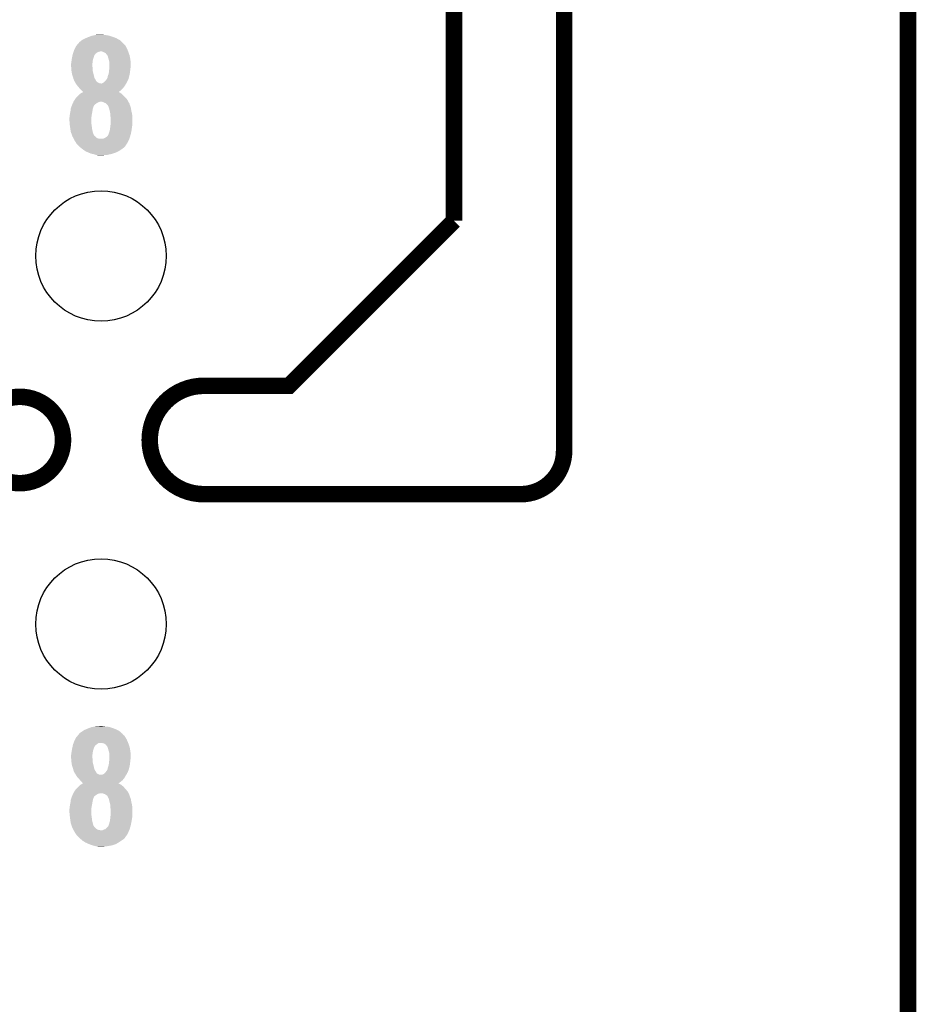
# Model space of a CAD drawing. Extents: x -1.3 to 24.2, y -3.9 to 39.2.
# Tile 19 of 26: x 15.9 to 24.2, y 19.7 to 28.8. Entities that reach past the tile are written whole.
import ezdxf

# ---------------------------------------------------------------- set-up
doc = ezdxf.new("R2010")
doc.units = 0
doc.layers.get('0').update_dxf_attribs({"linetype": 'CONTINUOUS'})
for name, color, linetype in [('ECC608_TRUST_CLICK_V100_GKO', 5, 'CONTINUOUS'), ('ECC608_TRUST_CLICK_V100_GTO', 14, 'CONTINUOUS'), ('ECC608_TRUST_CLICK_V100_GTS', 12, 'CONTINUOUS')]:
    doc.layers.add(name, color=color, linetype=linetype)

# ---------------------------------------------------------------- blocks, each defined once
blk = doc.blocks.new('ROUND_36')
blk.add_circle((0, 0), 0.602)

msp = doc.modelspace()

# ---------------------------------------------------------------- linework, layer by layer
at = {"layer": 'ECC608_TRUST_CLICK_V100_GKO', "const_width": 0.1524}
for points in [[(20.955, 24.80056), (20.955, 39.116), (21.844, 39.116)], [(19.939, 26.924), (19.939, 37.973)], [(24.13, -1.27), (24.13, 36.83)], [(17.63014, 25.4), (18.415, 25.4), (19.939, 26.924)], [(17.63014, 24.39924), (20.55622, 24.39924)]]:
    msp.add_lwpolyline(points, dxfattribs=at)
for points in [[(17.63014, 25.4, 1), (17.63014, 24.39924)], [(20.55622, 24.39924, 0.4160804), (20.955, 24.80056)]]:
    msp.add_lwpolyline(points, format="xyb", dxfattribs=at)
msp.add_lwpolyline([(15.5321, 24.89962, 1), (16.32966, 24.89962, 1)], format="xyb", close=True, dxfattribs=at)
at = {"layer": 'ECC608_TRUST_CLICK_V100_GTO'}
for points in [[(16.623664, 28.6385), (16.63446, 28.64104), (16.7259, 28.6385), (16.703042, 28.64104)], [(16.63446, 28.64104), (16.680178, 28.64358), (16.703042, 28.64104), (16.692882, 28.64358)], [(16.451582, 28.53944), (16.465434, 28.55468), (16.906242, 28.53944), (16.89354, 28.55468)], [(16.465434, 28.55468), (16.476978, 28.56738), (16.89354, 28.55468), (16.88084, 28.56738)], [(16.476978, 28.56738), (16.476982, 28.567384), (16.88084, 28.56738), (16.880836, 28.567384)], [(16.476982, 28.567384), (16.479524, 28.57246), (16.880836, 28.567384), (16.875252, 28.57246)], [(16.479524, 28.57246), (16.48968, 28.58008), (16.875252, 28.57246), (16.86687, 28.58008)], [(16.48968, 28.58008), (16.504916, 28.592778), (16.86687, 28.58008), (16.8529, 28.592778)], [(16.504916, 28.592778), (16.504922, 28.592782), (16.8529, 28.592778), (16.852894, 28.592782)], [(16.504922, 28.592782), (16.52778, 28.60548), (16.852894, 28.592782), (16.829316, 28.60548)], [(16.52778, 28.60548), (16.539972, 28.61056), (16.829316, 28.60548), (16.819882, 28.61056)], [(16.539972, 28.61056), (16.55826, 28.61818), (16.819882, 28.61056), (16.80007, 28.61818)], [(16.55826, 28.61818), (16.571468, 28.62326), (16.80007, 28.61818), (16.78686, 28.62326)], [(16.571468, 28.62326), (16.591282, 28.63088), (16.78686, 28.62326), (16.763998, 28.63088)], [(16.591282, 28.63088), (16.602068, 28.633418), (16.763998, 28.63088), (16.756382, 28.633418)], [(16.602068, 28.633418), (16.623664, 28.6385), (16.756382, 28.633418), (16.7259, 28.6385)], [(16.417584, 28.453084), (16.420516, 28.465782), (16.619224, 28.453084), (16.629382, 28.465782)], [(16.420516, 28.465782), (16.421102, 28.46832), (16.629382, 28.465782), (16.632766, 28.46832)], [(16.421102, 28.46832), (16.425636, 28.48102), (16.632766, 28.46832), (16.649702, 28.48102)], [(16.425636, 28.48102), (16.426542, 28.483558), (16.649702, 28.48102), (16.65732, 28.483558)], [(16.426542, 28.483558), (16.42745, 28.4861), (16.65732, 28.483558), (16.667478, 28.4861)], [(16.42745, 28.4861), (16.428358, 28.48864), (16.667478, 28.4861), (16.675104, 28.48864)], [(16.428358, 28.48864), (16.4338, 28.50388), (16.930582, 28.48864), (16.924232, 28.50388)], [(16.4338, 28.50388), (16.44015, 28.51658), (16.924232, 28.50388), (16.91894, 28.51658)], [(16.44015, 28.51658), (16.45158, 28.539438), (16.91894, 28.51658), (16.906242, 28.539438)], [(16.45158, 28.539438), (16.451582, 28.53944), (16.906242, 28.539438), (16.906242, 28.53944)], [(16.692874, 28.4861), (16.680178, 28.48864), (16.93164, 28.4861), (16.930582, 28.48864)], [(16.692882, 28.486098), (16.692874, 28.4861), (16.931642, 28.486098), (16.93164, 28.4861)], [(16.705582, 28.48102), (16.692882, 28.486098), (16.933456, 28.48102), (16.931642, 28.486098)], [(16.72336, 28.470856), (16.705582, 28.48102), (16.937084, 28.470856), (16.933456, 28.48102)], [(16.73352, 28.45816), (16.72336, 28.470856), (16.94162, 28.45816), (16.937084, 28.470856)], [(16.7386, 28.453076), (16.73352, 28.45816), (16.943434, 28.453076), (16.94162, 28.45816)], [(16.40332, 28.371802), (16.405224, 28.37942), (16.60144, 28.371802), (16.60144, 28.37942)], [(16.40332, 28.359098), (16.40332, 28.371802), (16.60144, 28.359098), (16.60144, 28.371802)], [(16.405224, 28.37942), (16.40586, 28.381962), (16.60144, 28.37942), (16.601756, 28.381962)], [(16.40586, 28.381962), (16.407834, 28.39974), (16.601756, 28.381962), (16.60398, 28.39974)], [(16.407834, 28.39974), (16.4084, 28.40482), (16.60398, 28.39974), (16.604826, 28.40482)], [(16.4084, 28.40482), (16.410092, 28.414982), (16.604826, 28.40482), (16.606522, 28.414982)], [(16.410092, 28.414982), (16.41348, 28.4353), (16.606522, 28.414982), (16.613292, 28.4353)], [(16.41348, 28.4353), (16.415824, 28.44546), (16.613292, 28.4353), (16.61668, 28.44546)], [(16.415824, 28.44546), (16.416998, 28.450544), (16.61668, 28.44546), (16.61922, 28.450544)], [(16.416998, 28.450544), (16.417584, 28.453084), (16.61922, 28.450544), (16.619224, 28.453084)], [(16.739616, 28.450538), (16.7386, 28.453076), (16.94434, 28.450538), (16.943434, 28.453076)], [(16.743682, 28.44038), (16.739616, 28.450538), (16.946246, 28.44038), (16.94434, 28.450538)], [(16.74876, 28.4226), (16.743682, 28.44038), (16.94958, 28.4226), (16.946246, 28.44038)], [(16.751936, 28.4099), (16.74876, 28.4226), (16.95196, 28.4099), (16.94958, 28.4226)], [(16.75638, 28.392118), (16.751936, 28.4099), (16.952948, 28.392118), (16.95196, 28.4099)], [(16.75638, 28.364182), (16.75638, 28.392118), (16.9545, 28.364182), (16.952948, 28.392118)], [(16.40459, 28.343862), (16.40332, 28.359098), (16.60144, 28.343862), (16.60144, 28.359098)], [(16.405438, 28.333702), (16.40459, 28.343862), (16.60398, 28.333702), (16.60144, 28.343862)], [(16.40586, 28.32862), (16.405438, 28.333702), (16.60398, 28.32862), (16.60398, 28.333702)], [(16.407938, 28.305762), (16.40586, 28.32862), (16.60398, 28.305762), (16.60398, 28.32862)], [(16.4084, 28.30068), (16.407938, 28.305762), (16.605366, 28.30068), (16.60398, 28.305762)], [(16.412974, 28.27782), (16.4084, 28.30068), (16.6116, 28.27782), (16.605366, 28.30068)], [(16.41348, 28.275282), (16.412974, 28.27782), (16.612186, 28.275282), (16.6116, 28.27782)], [(16.74368, 28.26258), (16.751298, 28.280358), (16.9418, 28.26258), (16.945354, 28.280358)], [(16.751298, 28.280358), (16.752144, 28.287982), (16.945354, 28.280358), (16.94688, 28.287982)], [(16.752144, 28.287982), (16.75384, 28.30322), (16.94688, 28.287982), (16.948572, 28.30322)], [(16.75384, 28.30322), (16.754602, 28.31084), (16.948572, 28.30322), (16.94942, 28.31084)], [(16.754602, 28.31084), (16.75638, 28.32862), (16.94942, 28.31084), (16.951642, 28.32862)], [(16.75638, 28.34894), (16.75638, 28.364182), (16.9545, 28.34894), (16.9545, 28.364182)], [(16.75638, 28.33116), (16.75638, 28.34894), (16.95196, 28.33116), (16.9545, 28.34894)], [(16.75638, 28.32862), (16.75638, 28.33116), (16.951642, 28.32862), (16.95196, 28.33116)], [(16.4211, 28.25242), (16.41348, 28.275282), (16.617462, 28.25242), (16.612186, 28.275282)], [(16.423276, 28.244804), (16.4211, 28.25242), (16.619218, 28.244804), (16.617462, 28.25242)], [(16.426178, 28.23464), (16.423276, 28.244804), (16.624762, 28.23464), (16.619218, 28.244804)], [(16.43126, 28.22194), (16.426178, 28.23464), (16.631688, 28.22194), (16.624762, 28.23464)], [(16.432956, 28.21686), (16.43126, 28.22194), (16.634458, 28.21686), (16.631688, 28.22194)], [(16.4338, 28.214324), (16.432956, 28.21686), (16.636362, 28.214324), (16.634458, 28.21686)], [(16.436338, 28.21178), (16.4338, 28.214324), (16.63827, 28.21178), (16.636362, 28.214324)], [(16.439158, 28.206704), (16.436338, 28.21178), (16.642078, 28.206704), (16.63827, 28.21178)], [(16.443394, 28.19908), (16.439158, 28.206704), (16.654778, 28.19908), (16.642078, 28.206704)], [(16.446216, 28.194002), (16.443394, 28.19908), (16.667478, 28.194002), (16.654778, 28.19908)], [(16.447628, 28.19146), (16.446216, 28.194002), (16.680178, 28.19146), (16.667478, 28.194002)], [(16.449038, 28.18892), (16.447628, 28.19146), (16.91132, 28.18892), (16.912844, 28.19146)], [(16.45811, 28.17622), (16.449038, 28.18892), (16.903702, 28.17622), (16.91132, 28.18892)], [(16.685256, 28.19146), (16.69288, 28.194), (16.912844, 28.19146), (16.914368, 28.194)], [(16.69288, 28.194), (16.705578, 28.201618), (16.914368, 28.194), (16.91894, 28.201618)], [(16.705578, 28.201618), (16.713194, 28.209236), (16.91894, 28.201618), (16.92148, 28.209236)], [(16.713194, 28.209236), (16.715738, 28.21178), (16.92148, 28.209236), (16.924018, 28.21178)], [(16.715738, 28.21178), (16.725898, 28.22194), (16.924018, 28.21178), (16.928534, 28.22194)], [(16.725898, 28.22194), (16.733518, 28.2321), (16.928534, 28.22194), (16.93305, 28.2321)], [(16.733518, 28.2321), (16.734786, 28.234638), (16.93305, 28.2321), (16.93418, 28.234638)], [(16.734786, 28.234638), (16.741138, 28.247338), (16.93418, 28.234638), (16.937642, 28.247338)], [(16.741138, 28.247338), (16.74368, 28.262578), (16.937642, 28.247338), (16.941798, 28.262578)], [(16.74368, 28.262578), (16.74368, 28.26258), (16.941798, 28.262578), (16.9418, 28.26258)], [(16.46174, 28.171138), (16.45811, 28.17622), (16.900312, 28.171138), (16.903702, 28.17622)], [(16.47045, 28.160978), (16.46174, 28.171138), (16.89354, 28.160978), (16.900312, 28.171138)], [(16.47698, 28.15336), (16.47045, 28.160978), (16.88701, 28.15336), (16.89354, 28.160978)], [(16.485448, 28.1432), (16.47698, 28.15336), (16.878302, 28.1432), (16.88701, 28.15336)], [(16.477404, 28.087322), (16.492218, 28.10002), (16.880838, 28.087322), (16.8656, 28.10002)], [(16.48968, 28.13812), (16.485448, 28.1432), (16.87322, 28.13812), (16.878302, 28.1432)], [(16.49984, 28.12796), (16.48968, 28.13812), (16.863058, 28.12796), (16.87322, 28.13812)], [(16.492218, 28.10002), (16.492222, 28.100022), (16.8656, 28.10002), (16.865598, 28.100022)], [(16.492222, 28.100022), (16.505916, 28.107638), (16.865598, 28.100022), (16.85544, 28.107638)], [(16.507458, 28.120342), (16.49984, 28.12796), (16.852934, 28.120342), (16.863058, 28.12796)], [(16.505916, 28.107638), (16.51505, 28.112718), (16.85544, 28.107638), (16.845284, 28.112718)], [(16.515072, 28.115264), (16.507458, 28.120342), (16.846186, 28.115264), (16.852934, 28.120342)], [(16.51505, 28.112718), (16.515054, 28.11272), (16.845284, 28.112718), (16.842806, 28.11272)], [(16.515054, 28.11272), (16.51508, 28.112734), (16.842806, 28.11272), (16.842824, 28.112734)], [(16.51508, 28.112734), (16.515072, 28.115264), (16.842824, 28.112734), (16.846186, 28.115264)], [(16.411956, 27.990802), (16.420088, 28.011122), (16.616684, 27.990802), (16.642082, 28.011122)], [(16.420088, 28.011122), (16.421104, 28.01366), (16.642082, 28.011122), (16.647158, 28.01366)], [(16.421104, 28.01366), (16.423636, 28.0162), (16.647158, 28.01366), (16.65224, 28.0162)], [(16.423636, 28.0162), (16.42364, 28.016204), (16.65224, 28.0162), (16.652248, 28.016204)], [(16.42364, 28.016204), (16.425332, 28.02128), (16.652248, 28.016204), (16.664938, 28.02128)], [(16.425332, 28.02128), (16.426178, 28.02382), (16.664938, 28.02128), (16.672564, 28.02382)], [(16.426178, 28.02382), (16.42618, 28.023822), (16.932918, 28.02382), (16.932916, 28.023822)], [(16.42618, 28.023822), (16.433796, 28.036518), (16.932916, 28.023822), (16.92656, 28.036518)], [(16.433796, 28.036518), (16.433798, 28.03652), (16.92656, 28.036518), (16.92656, 28.03652)], [(16.433798, 28.03652), (16.44396, 28.051762), (16.92656, 28.03652), (16.915128, 28.051762)], [(16.44396, 28.051762), (16.44831, 28.056838), (16.915128, 28.051762), (16.91132, 28.056838)], [(16.44831, 28.056838), (16.459198, 28.06954), (16.91132, 28.056838), (16.89862, 28.06954)], [(16.459198, 28.06954), (16.47444, 28.08478), (16.89862, 28.06954), (16.88338, 28.08478)], [(16.47444, 28.08478), (16.477404, 28.087322), (16.88338, 28.08478), (16.880838, 28.087322)], [(16.697962, 28.021278), (16.680178, 28.02382), (16.93419, 28.021278), (16.932918, 28.02382)], [(16.7132, 28.01366), (16.697962, 28.021278), (16.938004, 28.01366), (16.93419, 28.021278)], [(16.719546, 28.01112), (16.7132, 28.01366), (16.939274, 28.01112), (16.938004, 28.01366)], [(16.71959, 28.011102), (16.719546, 28.01112), (16.941804, 28.011102), (16.939274, 28.01112)], [(16.7259, 28.008576), (16.71959, 28.011102), (16.94231, 28.008576), (16.941804, 28.011102)], [(16.73606, 27.998418), (16.7259, 28.008576), (16.944342, 27.998418), (16.94231, 28.008576)], [(16.39316, 27.909518), (16.3957, 27.92222), (16.596076, 27.909518), (16.5989, 27.92222)], [(16.3957, 27.92222), (16.39824, 27.934918), (16.5989, 27.92222), (16.600714, 27.934918)], [(16.39824, 27.934918), (16.398748, 27.94), (16.600714, 27.934918), (16.60144, 27.94)], [(16.398748, 27.94), (16.400272, 27.95524), (16.60144, 27.94), (16.60398, 27.95524)], [(16.400272, 27.95524), (16.400782, 27.960322), (16.60398, 27.95524), (16.60525, 27.960322)], [(16.400782, 27.960322), (16.402626, 27.965398), (16.60525, 27.960322), (16.60652, 27.965398)], [(16.402626, 27.965398), (16.405398, 27.973018), (16.60652, 27.965398), (16.60906, 27.973018)], [(16.405398, 27.973018), (16.41094, 27.98826), (16.60906, 27.973018), (16.615594, 27.98826)], [(16.41094, 27.98826), (16.411956, 27.990802), (16.615594, 27.98826), (16.616684, 27.990802)], [(16.74368, 27.988258), (16.73606, 27.998418), (16.948406, 27.988258), (16.944342, 27.998418)], [(16.74495, 27.98572), (16.74368, 27.988258), (16.94942, 27.98572), (16.948406, 27.988258)], [(16.746222, 27.983178), (16.74495, 27.98572), (16.950374, 27.983178), (16.94942, 27.98572)], [(16.7513, 27.975556), (16.746222, 27.983178), (16.953232, 27.975556), (16.950374, 27.983178)], [(16.7513, 27.973016), (16.7513, 27.975556), (16.954184, 27.973016), (16.953232, 27.975556)], [(16.753478, 27.965398), (16.7513, 27.973016), (16.95704, 27.965398), (16.954184, 27.973016)], [(16.75638, 27.95524), (16.753478, 27.965398), (16.958056, 27.95524), (16.95704, 27.965398)], [(16.760192, 27.939998), (16.75638, 27.95524), (16.95958, 27.939998), (16.958056, 27.95524)], [(16.76146, 27.93492), (16.760192, 27.939998), (16.960966, 27.93492), (16.95958, 27.939998)], [(16.76654, 27.912058), (16.76146, 27.93492), (16.9672, 27.912058), (16.960966, 27.93492)], [(16.38808, 27.871422), (16.388926, 27.8765), (16.59128, 27.871422), (16.59128, 27.8765)], [(16.38808, 27.856178), (16.38808, 27.871422), (16.59128, 27.856178), (16.59128, 27.871422)], [(16.391172, 27.820622), (16.38808, 27.856178), (16.59128, 27.820622), (16.59128, 27.856178)], [(16.388926, 27.8765), (16.39062, 27.886658), (16.59128, 27.8765), (16.592408, 27.886658)], [(16.39062, 27.886658), (16.39203, 27.89936), (16.592408, 27.886658), (16.59382, 27.89936)], [(16.39203, 27.89936), (16.39316, 27.909518), (16.59382, 27.89936), (16.596076, 27.909518)], [(16.76654, 27.89428), (16.76654, 27.912058), (16.968682, 27.89428), (16.9672, 27.912058)], [(16.768128, 27.881582), (16.76654, 27.89428), (16.96974, 27.881582), (16.968682, 27.89428)], [(16.76908, 27.873958), (16.768128, 27.881582), (16.96974, 27.873958), (16.96974, 27.881582)], [(16.76908, 27.82062), (16.76908, 27.873958), (16.96974, 27.82062), (16.96974, 27.873958)], [(16.392498, 27.80538), (16.391172, 27.820622), (16.59382, 27.80538), (16.59128, 27.820622)], [(16.39316, 27.79776), (16.392498, 27.80538), (16.594774, 27.79776), (16.59382, 27.80538)], [(16.395066, 27.78506), (16.39316, 27.79776), (16.59636, 27.78506), (16.594774, 27.79776)], [(16.397734, 27.76728), (16.395066, 27.78506), (16.5989, 27.76728), (16.59636, 27.78506)], [(16.40078, 27.746962), (16.397734, 27.76728), (16.603416, 27.746962), (16.5989, 27.76728)], [(16.401678, 27.744418), (16.40078, 27.746962), (16.60398, 27.744418), (16.603416, 27.746962)], [(16.407952, 27.726644), (16.401678, 27.744418), (16.60906, 27.726644), (16.60398, 27.744418)], [(16.7513, 27.729176), (16.75384, 27.734258), (16.956022, 27.729176), (16.957038, 27.734258)], [(16.75384, 27.734258), (16.756382, 27.74442), (16.957038, 27.734258), (16.95907, 27.74442)], [(16.756382, 27.74442), (16.761458, 27.759658), (16.95907, 27.74442), (16.962118, 27.759658)], [(16.761458, 27.759662), (16.764, 27.77744), (16.96212, 27.759662), (16.964658, 27.77744)], [(16.761458, 27.759658), (16.761458, 27.759662), (16.962118, 27.759658), (16.96212, 27.759662)], [(16.764, 27.77744), (16.766222, 27.79522), (16.964658, 27.77744), (16.9672, 27.79522)], [(16.766222, 27.79522), (16.76654, 27.79776), (16.9672, 27.79522), (16.967708, 27.79776)], [(16.76654, 27.79776), (16.767668, 27.807918), (16.967708, 27.79776), (16.96974, 27.807918)], [(16.767668, 27.807918), (16.76908, 27.82062), (16.96974, 27.807918), (16.96974, 27.82062)], [(16.408848, 27.724106), (16.407952, 27.726644), (16.60906, 27.724106), (16.60906, 27.726644)], [(16.410642, 27.719022), (16.408848, 27.724106), (16.614136, 27.719022), (16.60906, 27.724106)], [(16.41333, 27.711406), (16.410642, 27.719022), (16.616678, 27.711406), (16.614136, 27.719022)], [(16.41602, 27.703782), (16.41333, 27.711406), (16.626838, 27.703782), (16.616678, 27.711406)], [(16.421438, 27.693624), (16.41602, 27.703782), (16.634458, 27.693624), (16.626838, 27.703782)], [(16.425504, 27.686), (16.421438, 27.693624), (16.647158, 27.686), (16.634458, 27.693624)], [(16.428212, 27.680922), (16.425504, 27.686), (16.662398, 27.680922), (16.647158, 27.686)], [(16.428214, 27.68092), (16.428212, 27.680922), (16.697956, 27.68092), (16.662398, 27.680922)], [(16.43634, 27.66568), (16.428214, 27.68092), (16.934686, 27.66568), (16.9418, 27.68092)], [(16.45041, 27.642818), (16.43634, 27.66568), (16.924018, 27.642818), (16.934686, 27.66568)], [(16.456658, 27.632662), (16.45041, 27.642818), (16.916986, 27.632662), (16.924018, 27.642818)], [(16.697956, 27.68092), (16.70812, 27.686), (16.9418, 27.68092), (16.943386, 27.686)], [(16.70812, 27.686), (16.72082, 27.69108), (16.943386, 27.686), (16.944974, 27.69108)], [(16.72082, 27.69108), (16.730978, 27.6987), (16.944974, 27.69108), (16.947356, 27.6987)], [(16.730978, 27.6987), (16.743678, 27.7114), (16.947356, 27.6987), (16.951324, 27.7114)], [(16.743678, 27.7114), (16.748758, 27.721558), (16.951324, 27.7114), (16.9545, 27.721558)], [(16.748758, 27.721558), (16.751298, 27.726636), (16.9545, 27.721558), (16.955514, 27.726636)], [(16.751298, 27.726636), (16.7513, 27.729176), (16.955514, 27.726636), (16.956022, 27.729176)], [(16.479522, 27.609798), (16.456658, 27.632662), (16.901158, 27.609798), (16.916986, 27.632662)], [(16.48206, 27.60726), (16.479522, 27.609798), (16.89862, 27.60726), (16.901158, 27.609798)], [(16.49476, 27.5971), (16.48206, 27.60726), (16.88846, 27.5971), (16.89862, 27.60726)], [(16.50746, 27.58694), (16.49476, 27.5971), (16.874236, 27.58694), (16.88846, 27.5971)], [(16.510954, 27.5844), (16.50746, 27.58694), (16.87068, 27.5844), (16.874236, 27.58694)], [(16.53191, 27.56916), (16.510954, 27.5844), (16.847818, 27.56916), (16.87068, 27.5844)], [(16.5354, 27.566622), (16.53191, 27.56916), (16.842742, 27.566622), (16.847818, 27.56916)], [(16.56334, 27.55392), (16.5354, 27.566622), (16.817338, 27.55392), (16.842742, 27.566622)], [(16.588738, 27.543762), (16.56334, 27.55392), (16.786864, 27.543762), (16.817338, 27.55392)], [(16.601444, 27.54122), (16.588738, 27.543762), (16.779238, 27.54122), (16.786864, 27.543762)], [(16.614138, 27.53868), (16.601444, 27.54122), (16.767808, 27.53868), (16.779238, 27.54122)], [(16.634456, 27.531062), (16.614138, 27.53868), (16.733526, 27.531062), (16.767808, 27.53868)], [(16.634472, 27.53106), (16.634456, 27.531062), (16.733518, 27.53106), (16.733526, 27.531062)], [(16.65478, 27.52852), (16.634472, 27.53106), (16.68018, 27.52852), (16.733518, 27.53106)], [(16.472744, 22.17928), (16.476974, 22.184356), (16.883384, 22.17928), (16.880842, 22.184356)], [(16.476974, 22.184356), (16.476982, 22.184364), (16.880842, 22.184356), (16.880834, 22.184364)], [(16.476982, 22.184364), (16.479524, 22.18944), (16.880834, 22.184364), (16.87525, 22.18944)], [(16.479524, 22.18944), (16.48968, 22.19706), (16.87525, 22.18944), (16.866868, 22.19706)], [(16.48968, 22.19706), (16.508726, 22.209758), (16.866868, 22.19706), (16.8529, 22.209758)], [(16.508726, 22.209758), (16.52778, 22.22246), (16.8529, 22.209758), (16.829316, 22.22246)], [(16.52778, 22.22246), (16.539972, 22.22754), (16.829316, 22.22246), (16.819882, 22.22754)], [(16.539972, 22.22754), (16.55826, 22.23516), (16.819882, 22.22754), (16.80007, 22.23516)], [(16.55826, 22.23516), (16.571468, 22.24024), (16.80007, 22.23516), (16.78686, 22.24024)], [(16.571468, 22.24024), (16.591282, 22.24786), (16.78686, 22.24024), (16.763998, 22.24786)], [(16.591282, 22.24786), (16.605662, 22.250398), (16.763998, 22.24786), (16.756382, 22.250398)], [(16.605662, 22.250398), (16.620066, 22.25294), (16.756382, 22.250398), (16.7259, 22.25294)], [(16.620066, 22.25294), (16.63446, 22.25548), (16.7259, 22.25294), (16.703042, 22.25548)], [(16.63446, 22.25548), (16.680178, 22.25802), (16.703042, 22.25548), (16.692882, 22.25802)], [(16.421102, 22.0853), (16.424728, 22.09546), (16.636152, 22.0853), (16.6497, 22.09546)], [(16.424728, 22.09546), (16.426542, 22.10054), (16.6497, 22.09546), (16.657324, 22.10054)], [(16.426542, 22.10054), (16.426544, 22.100542), (16.657324, 22.10054), (16.667482, 22.100542)], [(16.426544, 22.100542), (16.42745, 22.10308), (16.667482, 22.100542), (16.675104, 22.10308)], [(16.42745, 22.10308), (16.4338, 22.120862), (16.930582, 22.10308), (16.923174, 22.120862)], [(16.4338, 22.120862), (16.43927, 22.13102), (16.923174, 22.120862), (16.91894, 22.13102)], [(16.43927, 22.13102), (16.45158, 22.153878), (16.91894, 22.13102), (16.906244, 22.153878)], [(16.45158, 22.15388), (16.466394, 22.171658), (16.906242, 22.15388), (16.893542, 22.171658)], [(16.45158, 22.153878), (16.45158, 22.15388), (16.906244, 22.153878), (16.906242, 22.15388)], [(16.466394, 22.171658), (16.472744, 22.17928), (16.893542, 22.171658), (16.883384, 22.17928)], [(16.69288, 22.10054), (16.680178, 22.10308), (16.93164, 22.10054), (16.930582, 22.10308)], [(16.705582, 22.098), (16.69288, 22.10054), (16.932548, 22.098), (16.93164, 22.10054)], [(16.72336, 22.087836), (16.705582, 22.098), (16.936178, 22.087836), (16.932548, 22.098)], [(16.40586, 21.99894), (16.407552, 22.01418), (16.601802, 21.99894), (16.60398, 22.01418)], [(16.407552, 22.01418), (16.4084, 22.0218), (16.60398, 22.01418), (16.60525, 22.0218)], [(16.4084, 22.0218), (16.409784, 22.029422), (16.60525, 22.0218), (16.606522, 22.029422)], [(16.409784, 22.029422), (16.41348, 22.04974), (16.606522, 22.029422), (16.61329, 22.04974)], [(16.41348, 22.04974), (16.414024, 22.05228), (16.61329, 22.04974), (16.614138, 22.05228)], [(16.414024, 22.05228), (16.416202, 22.062442), (16.614138, 22.05228), (16.616684, 22.062442)], [(16.416202, 22.062442), (16.416746, 22.064986), (16.616684, 22.062442), (16.61922, 22.064986)], [(16.416746, 22.064986), (16.41729, 22.067524), (16.61922, 22.064986), (16.619224, 22.067524)], [(16.41729, 22.067524), (16.420012, 22.080222), (16.619224, 22.067524), (16.629382, 22.080222)], [(16.420012, 22.080222), (16.421102, 22.0853), (16.629382, 22.080222), (16.636152, 22.0853)], [(16.73352, 22.07514), (16.72336, 22.087836), (16.940712, 22.07514), (16.936178, 22.087836)], [(16.7386, 22.070054), (16.73352, 22.07514), (16.942528, 22.070054), (16.940712, 22.07514)], [(16.738602, 22.067516), (16.7386, 22.070054), (16.943434, 22.067516), (16.942528, 22.070054)], [(16.739618, 22.064978), (16.738602, 22.067516), (16.94434, 22.064978), (16.943434, 22.067516)], [(16.743682, 22.05482), (16.739618, 22.064978), (16.946246, 22.05482), (16.94434, 22.064978)], [(16.74876, 22.03704), (16.743682, 22.05482), (16.94958, 22.03704), (16.946246, 22.05482)], [(16.752224, 22.02434), (16.74876, 22.03704), (16.95196, 22.02434), (16.94958, 22.03704)], [(16.75638, 22.009098), (16.752224, 22.02434), (16.952808, 22.009098), (16.95196, 22.02434)], [(16.75638, 21.978622), (16.75638, 22.009098), (16.9545, 21.978622), (16.952808, 22.009098)], [(16.40332, 21.986242), (16.40535, 21.9964), (16.60144, 21.986242), (16.60144, 21.9964)], [(16.40332, 21.973538), (16.40332, 21.986242), (16.60144, 21.973538), (16.60144, 21.986242)], [(16.40438, 21.960842), (16.40332, 21.973538), (16.60144, 21.960842), (16.60144, 21.973538)], [(16.405438, 21.948142), (16.40438, 21.960842), (16.60398, 21.948142), (16.60144, 21.960842)], [(16.40535, 21.9964), (16.40586, 21.99894), (16.60144, 21.9964), (16.601802, 21.99894)], [(16.40586, 21.94306), (16.405438, 21.948142), (16.60398, 21.94306), (16.60398, 21.948142)], [(16.407708, 21.922742), (16.40586, 21.94306), (16.60398, 21.922742), (16.60398, 21.94306)], [(16.4084, 21.91512), (16.407708, 21.922742), (16.605886, 21.91512), (16.60398, 21.922742)], [(16.412974, 21.89226), (16.4084, 21.91512), (16.6116, 21.89226), (16.605886, 21.91512)], [(16.751862, 21.902422), (16.75384, 21.9202), (16.94688, 21.902422), (16.948854, 21.9202)], [(16.75384, 21.9202), (16.75638, 21.9456), (16.948854, 21.9202), (16.951676, 21.9456)], [(16.75638, 21.963378), (16.75638, 21.978622), (16.9545, 21.963378), (16.9545, 21.978622)], [(16.75638, 21.948142), (16.75638, 21.963378), (16.95196, 21.948142), (16.9545, 21.963378)], [(16.75638, 21.9456), (16.75638, 21.948142), (16.951676, 21.9456), (16.95196, 21.948142)], [(16.41348, 21.889722), (16.412974, 21.89226), (16.612186, 21.889722), (16.6116, 21.89226)], [(16.421098, 21.869402), (16.41348, 21.889722), (16.616874, 21.869402), (16.612186, 21.889722)], [(16.42364, 21.859242), (16.421098, 21.869402), (16.619218, 21.859242), (16.616874, 21.869402)], [(16.42618, 21.849082), (16.42364, 21.859242), (16.625314, 21.849082), (16.619218, 21.859242)], [(16.43126, 21.83638), (16.42618, 21.849082), (16.632936, 21.83638), (16.625314, 21.849082)], [(16.4338, 21.828764), (16.43126, 21.83638), (16.637506, 21.828764), (16.632936, 21.83638)], [(16.436338, 21.826222), (16.4338, 21.828764), (16.63903, 21.826222), (16.637506, 21.828764)], [(16.439512, 21.821144), (16.436338, 21.826222), (16.642076, 21.821144), (16.63903, 21.826222)], [(16.444278, 21.81352), (16.439512, 21.821144), (16.654778, 21.81352), (16.642076, 21.821144)], [(16.705578, 21.816058), (16.713194, 21.823676), (16.918938, 21.816058), (16.92148, 21.823676)], [(16.713194, 21.823676), (16.715738, 21.82622), (16.92148, 21.823676), (16.924018, 21.82622)], [(16.715738, 21.82622), (16.725898, 21.83638), (16.924018, 21.82622), (16.928534, 21.83638)], [(16.725898, 21.83638), (16.733518, 21.84654), (16.928534, 21.83638), (16.93305, 21.84654)], [(16.733518, 21.84654), (16.734786, 21.849078), (16.93305, 21.84654), (16.93418, 21.849078)], [(16.734786, 21.849078), (16.741138, 21.861778), (16.93418, 21.849078), (16.937642, 21.861778)], [(16.741138, 21.861778), (16.74368, 21.877018), (16.937642, 21.861778), (16.941798, 21.877018)], [(16.74368, 21.87702), (16.751298, 21.897336), (16.9418, 21.87702), (16.945862, 21.897336)], [(16.74368, 21.877018), (16.74368, 21.87702), (16.941798, 21.877018), (16.9418, 21.87702)], [(16.751298, 21.897336), (16.751862, 21.902422), (16.945862, 21.897336), (16.94688, 21.902422)], [(16.447452, 21.808442), (16.444278, 21.81352), (16.667476, 21.808442), (16.654778, 21.81352)], [(16.447454, 21.80844), (16.447452, 21.808442), (16.692876, 21.80844), (16.667476, 21.808442)], [(16.449042, 21.805898), (16.447454, 21.80844), (16.91132, 21.805898), (16.913224, 21.80844)], [(16.458568, 21.790658), (16.449042, 21.805898), (16.903698, 21.790658), (16.91132, 21.805898)], [(16.46174, 21.785582), (16.458568, 21.790658), (16.900314, 21.785582), (16.903698, 21.790658)], [(16.471904, 21.775418), (16.46174, 21.785582), (16.89354, 21.775418), (16.900314, 21.785582)], [(16.476982, 21.770338), (16.471904, 21.775418), (16.889184, 21.770338), (16.89354, 21.775418)], [(16.487566, 21.757638), (16.476982, 21.770338), (16.878298, 21.757638), (16.889184, 21.770338)], [(16.48968, 21.7551), (16.487566, 21.757638), (16.875252, 21.7551), (16.878298, 21.757638)], [(16.499838, 21.74494), (16.48968, 21.7551), (16.86306, 21.74494), (16.875252, 21.7551)], [(16.507458, 21.734784), (16.499838, 21.74494), (16.849546, 21.734784), (16.86306, 21.74494)], [(16.515064, 21.732244), (16.507458, 21.734784), (16.846166, 21.732244), (16.849546, 21.734784)], [(16.515022, 21.729682), (16.51508, 21.729714), (16.842758, 21.729682), (16.8428, 21.729714)], [(16.51508, 21.729714), (16.515064, 21.732244), (16.8428, 21.729714), (16.846166, 21.732244)], [(16.692876, 21.80844), (16.705578, 21.816058), (16.913224, 21.80844), (16.918938, 21.816058)], [(16.425332, 21.63826), (16.42618, 21.640802), (16.934182, 21.63826), (16.93291, 21.640802)], [(16.42618, 21.640802), (16.433794, 21.653496), (16.93291, 21.640802), (16.926562, 21.653496)], [(16.433794, 21.653496), (16.433798, 21.6535), (16.926562, 21.653496), (16.92656, 21.6535)], [(16.433798, 21.6535), (16.443962, 21.668742), (16.92656, 21.6535), (16.913496, 21.668742)], [(16.443962, 21.668742), (16.4465, 21.67128), (16.913496, 21.668742), (16.91132, 21.67128)], [(16.4465, 21.67128), (16.46682, 21.6916), (16.91132, 21.67128), (16.89354, 21.6916)], [(16.46682, 21.6916), (16.479522, 21.704302), (16.89354, 21.6916), (16.880838, 21.704302)], [(16.479522, 21.704302), (16.49222, 21.717), (16.880838, 21.704302), (16.865598, 21.717)], [(16.49222, 21.717), (16.492222, 21.717002), (16.865598, 21.717), (16.865596, 21.717002)], [(16.492222, 21.717002), (16.510482, 21.727158), (16.865596, 21.717002), (16.845284, 21.727158)], [(16.510482, 21.727158), (16.515022, 21.729682), (16.845284, 21.727158), (16.842758, 21.729682)], [(16.39598, 21.5392), (16.39824, 21.549362), (16.5989, 21.5392), (16.60035, 21.549362)], [(16.39824, 21.549362), (16.398932, 21.556978), (16.60035, 21.549362), (16.60144, 21.556978)], [(16.398932, 21.556978), (16.400782, 21.577302), (16.60144, 21.556978), (16.605504, 21.577302)], [(16.400782, 21.577302), (16.402628, 21.582382), (16.605504, 21.577302), (16.606522, 21.582382)], [(16.402628, 21.582382), (16.404476, 21.587464), (16.606522, 21.582382), (16.60906, 21.587464)], [(16.404476, 21.587464), (16.4054, 21.590004), (16.60906, 21.587464), (16.609062, 21.590004)], [(16.4054, 21.590004), (16.41094, 21.60524), (16.609062, 21.590004), (16.615594, 21.60524)], [(16.41094, 21.60524), (16.411956, 21.607782), (16.615594, 21.60524), (16.616684, 21.607782)], [(16.411956, 21.607782), (16.416022, 21.617942), (16.616684, 21.607782), (16.629382, 21.617942)], [(16.416022, 21.617942), (16.41907, 21.62556), (16.629382, 21.617942), (16.64208, 21.62556)], [(16.41907, 21.62556), (16.421104, 21.63064), (16.64208, 21.62556), (16.648852, 21.63064)], [(16.421104, 21.63064), (16.423638, 21.633182), (16.648852, 21.63064), (16.652242, 21.633182)], [(16.423638, 21.633182), (16.42364, 21.633184), (16.652242, 21.633182), (16.65225, 21.633184)], [(16.42364, 21.633184), (16.424486, 21.635722), (16.65225, 21.633184), (16.66494, 21.635722)], [(16.424486, 21.635722), (16.425332, 21.63826), (16.66494, 21.635722), (16.672564, 21.63826)], [(16.697962, 21.635718), (16.680178, 21.63826), (16.935454, 21.635718), (16.934182, 21.63826)], [(16.713202, 21.63064), (16.697962, 21.635718), (16.937992, 21.63064), (16.935454, 21.635718)], [(16.717436, 21.6281), (16.713202, 21.63064), (16.939262, 21.6281), (16.937992, 21.63064)], [(16.721678, 21.625554), (16.717436, 21.6281), (16.941802, 21.625554), (16.939262, 21.6281)], [(16.7259, 21.62302), (16.721678, 21.625554), (16.942436, 21.62302), (16.941802, 21.625554)], [(16.736058, 21.615402), (16.7259, 21.62302), (16.94434, 21.615402), (16.942436, 21.62302)], [(16.736062, 21.615398), (16.736058, 21.615402), (16.944342, 21.615398), (16.94434, 21.615402)], [(16.74368, 21.605238), (16.736062, 21.615398), (16.947728, 21.605238), (16.944342, 21.615398)], [(16.745376, 21.600162), (16.74368, 21.605238), (16.94942, 21.600162), (16.947728, 21.605238)], [(16.746224, 21.597618), (16.745376, 21.600162), (16.95051, 21.597618), (16.94942, 21.600162)], [(16.7513, 21.592534), (16.746224, 21.597618), (16.95269, 21.592534), (16.95051, 21.597618)], [(16.7513, 21.589998), (16.7513, 21.592534), (16.953776, 21.589998), (16.95269, 21.592534)], [(16.753206, 21.582376), (16.7513, 21.589998), (16.95704, 21.582376), (16.953776, 21.589998)], [(16.759556, 21.556978), (16.753206, 21.582376), (16.95958, 21.556978), (16.95704, 21.582376)], [(16.76654, 21.529038), (16.759556, 21.556978), (16.9672, 21.529038), (16.95958, 21.556978)], [(16.38808, 21.48586), (16.389168, 21.49348), (16.59128, 21.48586), (16.59128, 21.49348)], [(16.38808, 21.470618), (16.38808, 21.48586), (16.59128, 21.470618), (16.59128, 21.48586)], [(16.391082, 21.437602), (16.38808, 21.470618), (16.59128, 21.437602), (16.59128, 21.470618)], [(16.389168, 21.49348), (16.39062, 21.50364), (16.59128, 21.49348), (16.592408, 21.50364)], [(16.39062, 21.50364), (16.39203, 21.51634), (16.592408, 21.50364), (16.59382, 21.51634)], [(16.39203, 21.51634), (16.39316, 21.5265), (16.59382, 21.51634), (16.596076, 21.5265)], [(16.39316, 21.5265), (16.39598, 21.5392), (16.596076, 21.5265), (16.5989, 21.5392)], [(16.76654, 21.50872), (16.76654, 21.529038), (16.968764, 21.50872), (16.9672, 21.529038)], [(16.768354, 21.496022), (16.76654, 21.50872), (16.96974, 21.496022), (16.968764, 21.50872)], [(16.76908, 21.490938), (16.768354, 21.496022), (16.96974, 21.490938), (16.96974, 21.496022)], [(16.76908, 21.4376), (16.76908, 21.490938), (16.96974, 21.4376), (16.96974, 21.490938)], [(16.39316, 21.41474), (16.391082, 21.437602), (16.594546, 21.41474), (16.59128, 21.437602)], [(16.395066, 21.40204), (16.39316, 21.41474), (16.59636, 21.40204), (16.594546, 21.41474)], [(16.398114, 21.381722), (16.395066, 21.40204), (16.5989, 21.381722), (16.59636, 21.40204)], [(16.40078, 21.363942), (16.398114, 21.381722), (16.603346, 21.363942), (16.5989, 21.381722)], [(16.756382, 21.3614), (16.761458, 21.376638), (16.959072, 21.3614), (16.962118, 21.376638)], [(16.761458, 21.37664), (16.764, 21.39188), (16.96212, 21.37664), (16.964464, 21.39188)], [(16.761458, 21.376638), (16.761458, 21.37664), (16.962118, 21.376638), (16.96212, 21.37664)], [(16.764, 21.39188), (16.765974, 21.40966), (16.964464, 21.39188), (16.9672, 21.40966)], [(16.765974, 21.40966), (16.767668, 21.424898), (16.9672, 21.40966), (16.96974, 21.424898)], [(16.767668, 21.424898), (16.76908, 21.4376), (16.96974, 21.424898), (16.96974, 21.4376)], [(16.4084, 21.341086), (16.40078, 21.363942), (16.609058, 21.341086), (16.603346, 21.363942)], [(16.410094, 21.336002), (16.4084, 21.341086), (16.614136, 21.336002), (16.609058, 21.341086)], [(16.412634, 21.328384), (16.410094, 21.336002), (16.61668, 21.328384), (16.614136, 21.336002)], [(16.41602, 21.318222), (16.412634, 21.328384), (16.62684, 21.318222), (16.61668, 21.328384)], [(16.420084, 21.310602), (16.41602, 21.318222), (16.634458, 21.310602), (16.62684, 21.318222)], [(16.42415, 21.30298), (16.420084, 21.310602), (16.647158, 21.30298), (16.634458, 21.310602)], [(16.426858, 21.297902), (16.42415, 21.30298), (16.662398, 21.297902), (16.647158, 21.30298)], [(16.428214, 21.29536), (16.426858, 21.297902), (16.68018, 21.29536), (16.662398, 21.297902)], [(16.436342, 21.280118), (16.428214, 21.29536), (16.9335, 21.280118), (16.940614, 21.29536)], [(16.44989, 21.259798), (16.436342, 21.280118), (16.924018, 21.259798), (16.9335, 21.280118)], [(16.690336, 21.29536), (16.697958, 21.2979), (16.940614, 21.29536), (16.9418, 21.2979)], [(16.697958, 21.2979), (16.708118, 21.302978), (16.9418, 21.2979), (16.943386, 21.302978)], [(16.708118, 21.302978), (16.720816, 21.305518), (16.943386, 21.302978), (16.94418, 21.305518)], [(16.720816, 21.305518), (16.743678, 21.328378), (16.94418, 21.305518), (16.951324, 21.328378)], [(16.743678, 21.328378), (16.749774, 21.338538), (16.951324, 21.328378), (16.9545, 21.338538)], [(16.749774, 21.338538), (16.751298, 21.341076), (16.9545, 21.338538), (16.955006, 21.341076)], [(16.751298, 21.341076), (16.7513, 21.343616), (16.955006, 21.341076), (16.955514, 21.343616)], [(16.7513, 21.343616), (16.75384, 21.351242), (16.955514, 21.343616), (16.95704, 21.351242)], [(16.75384, 21.351242), (16.756382, 21.3614), (16.95704, 21.351242), (16.959072, 21.3614)], [(16.45666, 21.24964), (16.44989, 21.259798), (16.916984, 21.24964), (16.924018, 21.259798)], [(16.479522, 21.226778), (16.45666, 21.24964), (16.901158, 21.226778), (16.916984, 21.24964)], [(16.48206, 21.22424), (16.479522, 21.226778), (16.89862, 21.22424), (16.901158, 21.226778)], [(16.49335, 21.21408), (16.48206, 21.22424), (16.88846, 21.21408), (16.89862, 21.22424)], [(16.507458, 21.201382), (16.49335, 21.21408), (16.870682, 21.201382), (16.88846, 21.21408)], [(16.507462, 21.20138), (16.507458, 21.201382), (16.87068, 21.20138), (16.870682, 21.201382)], [(16.531412, 21.18614), (16.507462, 21.20138), (16.847822, 21.18614), (16.87068, 21.20138)], [(16.5354, 21.183602), (16.531412, 21.18614), (16.84347, 21.183602), (16.847822, 21.18614)], [(16.56334, 21.1709), (16.5354, 21.183602), (16.821694, 21.1709), (16.84347, 21.183602)], [(16.56969, 21.16836), (16.56334, 21.1709), (16.81734, 21.16836), (16.821694, 21.1709)], [(16.58874, 21.160738), (16.56969, 21.16836), (16.794474, 21.160738), (16.81734, 21.16836)], [(16.605674, 21.15566), (16.58874, 21.160738), (16.77924, 21.15566), (16.794474, 21.160738)], [(16.614142, 21.15312), (16.605674, 21.15566), (16.764, 21.15312), (16.77924, 21.15566)], [(16.63446, 21.14804), (16.614142, 21.15312), (16.733522, 21.14804), (16.764, 21.15312)], [(16.65478, 21.1455), (16.63446, 21.14804), (16.706852, 21.1455), (16.733522, 21.14804)], [(16.667478, 21.14296), (16.65478, 21.1455), (16.680182, 21.14296), (16.706852, 21.1455)]]:
    msp.add_solid(points, dxfattribs=at)

# ---------------------------------------------------------------- block references
at = {"layer": 'ECC608_TRUST_CLICK_V100_GTS'}
for p in [(16.68018, 26.59888), (16.68018, 23.20036)]:
    msp.add_blockref('ROUND_36', p, dxfattribs=at)

doc.saveas('drawing.dxf')
